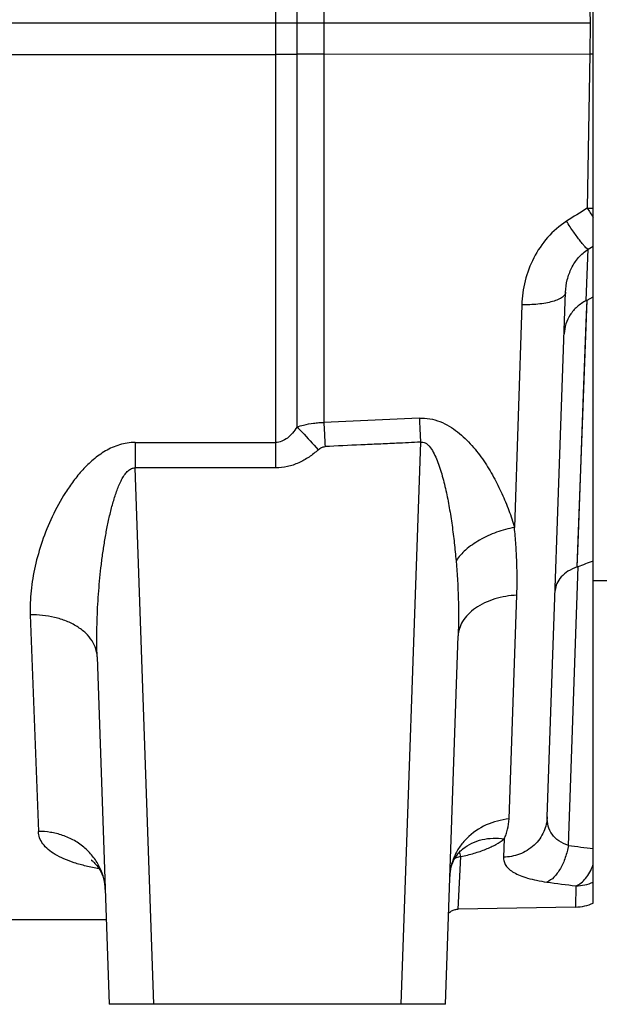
# Model space of a CAD drawing. Extents: x -3157 to 1181, y 8 to 2342.
# Tile 69 of 75: x 547 to 677, y 961 to 1181. Entities that reach past the tile are written whole.
import ezdxf

# ---------------------------------------------------------------- set-up
doc = ezdxf.new("R2010")
doc.units = 0
doc.header["$LTSCALE"] = 65.395
doc.layers.get('0').update_dxf_attribs({"linetype": 'CONTINUOUS'})

msp = doc.modelspace()

# ---------------------------------------------------------------- linework, layer by layer
at = {"color": 9, "linetype": 'CONTINUOUS'}
for p, q in [((609.09, 1090.15), (609.09, 1380.92)), ((615.11, 1379.88), (615.11, 1091.16)), ((604.32, 1080.95), (604.32, 1296.08)), ((333.67, 1173.68), (604.32, 1173.68)), ((615.11, 1173.75), (674.73, 1173.78)), ((674.73, 1173.78), (674.16, 1139.21)), ((674.36, 1129.97), (675.52, 1130.67)), ((673.96, 1118.48), (674.36, 1129.97)), ((659.5, 1117.54), (657.84, 1067.62)), ((671.9, 1058.77), (674.12, 1118.57)), ((674, 1115.42), (674.12, 1118.57)), ((673.34, 1097.53), (674, 1115.42)), ((572.77, 1086.66), (604.32, 1086.66)), ((572.77, 1086.66), (572.77, 1080.95)), ((636.77, 1086.74), (632.37, 960.7)), ((604.32, 1080.95), (572.77, 1080.95)), ((576.97, 960.7), (572.77, 1080.95)), ((669.94, 996.31), (672.12, 1058.85)), ((656.63, 1002.25), (658.39, 1052.43)), ((549.29, 1048.01), (551.11, 999.45)), ((655.53, 997.77), (655.39, 993.69)), ((645.23, 982.04), (645.85, 993.81)), ((645.96, 995.28), (645.96, 995.28)), ((671.64, 987.25), (671.56, 982.5))]:
    msp.add_line(p, q, dxfattribs=at)
at = {"color": 7, "linetype": 'CONTINUOUS'}
for q in [(675.52, 1305.7), (855.52, 1055.7)]:
    msp.add_line((675.52, 1055.7), q, dxfattribs=at)
at = {"color": 2, "linetype": 'CONTINUOUS'}
for p, q in [((674.61, 1187.61), (674.85, 1180.7)), ((674.85, 1180.7), (674.73, 1173.78))]:
    msp.add_line(p, q, dxfattribs=at)
at = {"color": 6, "linetype": 'CONTINUOUS'}
for p, q in [((674.85, 1180.7), (333.67, 1180.7)), ((665.21, 1002.76), (669.32, 1120.37)), ((674.12, 1118.57), (675.52, 1119.29)), ((636.51, 1092.11), (615.11, 1091.16)), ((675.52, 983.4), (675.52, 1055.7)), ((642.35, 960.7), (645.23, 1043.3)), ((564.28, 1038.63), (567, 960.7)), ((671.56, 982.5), (645.23, 982.04)), ((537.68, 979.7), (566.33, 979.7)), ((642.35, 960.7), (567, 960.7))]:
    msp.add_line(p, q, dxfattribs=at)
at = {"color": 9, "linetype": 'CONTINUOUS'}
for points in [[(672.1, 1064.09), (672.17, 1066.02), (673.34, 1097.53)], [(671.9, 1058.77), (671.97, 1060.47), (672.1, 1064.09)]]:
    msp.add_lwpolyline(points, dxfattribs=at)
at = {"color": 6, "linetype": 'CONTINUOUS'}
for points in [[(643.35, 989.36), (643.38, 989.88), (643.45, 990.45), (643.55, 990.99), (643.68, 991.5), (643.83, 992), (644, 992.46), (644.2, 992.9), (644.41, 993.32), (644.64, 993.72), (644.89, 994.09), (645.15, 994.44), (645.43, 994.76), (645.73, 995.07), (645.96, 995.28)], [(645.96, 995.28), (646.03, 995.34), (646.12, 995.41), (646.18, 995.46), (646.22, 995.49), (646.24, 995.5), (646.24, 995.5)], [(646.24, 995.5), (646.24, 995.5), (646.21, 995.48), (646.16, 995.46), (646.09, 995.42)], [(562.99, 992.99), (562.99, 992.99), (562.96, 993.01), (562.97, 993), (562.99, 992.99), (563.04, 992.96), (563.11, 992.91), (563.2, 992.84), (563.31, 992.74), (563.45, 992.62), (563.61, 992.47), (563.79, 992.29), (563.98, 992.07), (564.19, 991.82), (564.41, 991.53), (564.63, 991.21), (564.85, 990.84), (565.08, 990.41), (565.31, 989.94), (565.52, 989.4), (565.71, 988.83), (565.87, 988.22), (565.99, 987.61), (566.06, 986.99), (566.1, 986.45)], [(643.06, 981.06), (643.1, 981.1), (643.24, 981.25), (643.4, 981.38), (643.57, 981.51), (643.75, 981.62), (643.94, 981.73), (644.13, 981.81), (644.33, 981.89), (644.53, 981.95), (644.73, 981.99), (644.94, 982.02), (645.15, 982.04), (645.23, 982.04)]]:
    msp.add_lwpolyline(points, dxfattribs=at)
at = {"color": 9, "linetype": 'CONTINUOUS'}
for centre, radius, start, end in [((604.34, 1588.87), 415.18, 269.9973, 270.6564), ((615.34, 636.6), 537.14, 90.0238, 90.6658), ((730.72, 1458.11), 465.78, 262.5013, 263.1938), ((652.87, 987.31), 10.55, 128.928, 130.8857), ((652.89, 987.28), 10.58, 128.509, 128.9288), ((726.52, 1428.28), 444.44, 262.0577, 262.9065), ((671.48, 997.45), 10.2, 270.9096, 293.3616)]:
    msp.add_arc(centre, radius, start, end, dxfattribs=at)
at = {"color": 2, "linetype": 'CONTINUOUS'}
for centre, radius, start, end in [((679.57, 1461.18), 287.43, 269.0356, 269.1934), ((751.32, 1187.89), 91.23, 212.2466, 213.8188), ((674.78, 1186.29), 47.09, 269.2464, 270.9069)]:
    msp.add_arc(centre, radius, start, end, dxfattribs=at)
at = {"color": 6, "linetype": 'CONTINUOUS'}
for centre, radius, start, end in [((654.46, 1156.47), 42.7, 297.1746, 297.4203), ((85.52, 2597.55), 1646.73, 290.86856, 290.99526), ((667.33, 1071.41), 13.44, 289.8795, 290.8742), ((671.39, 992.5), 10, 271, 294.4345)]:
    msp.add_arc(centre, radius, start, end, dxfattribs=at)
at = {"color": 9, "linetype": 'CONTINUOUS'}
msp.add_open_spline([(674.16, 1139.21), (672.62, 1138.22), (671.07, 1137.24), (669.53, 1136.25)], degree=3, dxfattribs=at)
for points, knots in [([(669.53, 1136.25), (667.96, 1135.25), (665.11, 1132.78), (661.98, 1128.14), (660.06, 1122.97), (659.56, 1119.34), (659.5, 1117.54)], [0, 0, 0, 0, 0.254305, 0.506008, 0.754589, 1, 1, 1, 1]), ([(674.36, 1129.97), (674.26, 1130.01), (674.02, 1130.19), (673.63, 1130.57), (673.14, 1131.14), (672.54, 1131.89), (671.85, 1132.81), (670.82, 1134.27), (670.05, 1135.44), (669.53, 1136.25)], [0, 0, 0, 0, 0.04236, 0.10998, 0.204987, 0.326555, 0.472393, 0.637414, 1, 1, 1, 1]), ([(669.32, 1120.37), (669.35, 1121.3), (669.6, 1123.16), (670.56, 1125.81), (672.13, 1128.19), (673.57, 1129.45), (674.36, 1129.97)], [0, 0, 0, 0, 0.247187, 0.496651, 0.747861, 1, 1, 1, 1]), ([(669.32, 1120.37), (669.31, 1120.28), (669.28, 1120.08), (669.14, 1119.79), (668.91, 1119.51), (668.44, 1119.1), (667.6, 1118.65), (666.34, 1118.21), (664.8, 1117.87), (663.09, 1117.64), (661.3, 1117.53), (660.09, 1117.53), (659.5, 1117.54)], [0, 0, 0, 0, 0.026378, 0.05545, 0.088921, 0.128074, 0.226254, 0.351772, 0.500465, 0.664364, 0.833895, 1, 1, 1, 1]), ([(609.09, 1090.15), (609.58, 1090.31), (610.8, 1090.66), (612.43, 1090.96), (613.96, 1091.12), (614.73, 1091.15), (615.11, 1091.16)], [0, 0, 0, 0, 0.247909, 0.622774, 0.811227, 1, 1, 1, 1]), ([(615.11, 1091.16), (615.13, 1090.73), (615.22, 1088.91), (615.31, 1087.1), (615.38, 1085.73)], [0, 0, 0, 0, 0.239225, 1, 1, 1, 1]), ([(636.51, 1092.11), (637.3, 1092.15), (638.89, 1092.05), (641.16, 1091.4), (643.24, 1090.37), (645.72, 1088.65), (648.37, 1086.06), (651, 1082.59), (653.21, 1078.96), (655.07, 1075.23), (656.62, 1071.46), (657.47, 1068.9), (657.84, 1067.62)], [0, 0, 0, 0, 0.068638, 0.136597, 0.203498, 0.269294, 0.397854, 0.523317, 0.646124, 0.766471, 0.884427, 1, 1, 1, 1]), ([(636.51, 1092.11), (636.53, 1091.67), (636.62, 1089.88), (636.71, 1088.09), (636.77, 1086.74)], [0, 0, 0, 0, 0.24509, 1, 1, 1, 1]), ([(609.09, 1090.15), (608.78, 1089.67), (608.13, 1088.78), (607, 1087.64), (605.73, 1086.86), (604.77, 1086.66), (604.32, 1086.66)], [0, 0, 0, 0, 0.27876, 0.538585, 0.777266, 1, 1, 1, 1]), ([(609.09, 1090.15), (609.47, 1089.76), (611.08, 1088.07), (612.67, 1086.36), (613.87, 1085.03)], [0, 0, 0, 0, 0.232176, 1, 1, 1, 1]), ([(572.77, 1086.66), (572.19, 1086.66), (571.01, 1086.57), (568.74, 1086.05), (566.1, 1084.86), (563.37, 1082.88), (561, 1080.57), (558.95, 1078.07), (556.57, 1074.62), (554.13, 1070.12), (551.88, 1064.57), (550.29, 1059), (549.36, 1053.48), (549.22, 1049.81), (549.29, 1048.01)], [0, 0, 0, 0, 0.036096, 0.071983, 0.142479, 0.211287, 0.278553, 0.344487, 0.409239, 0.535447, 0.657568, 0.775643, 0.889707, 1, 1, 1, 1]), ([(636.77, 1086.74), (636.95, 1086.77), (637.32, 1086.77), (637.86, 1086.58), (638.36, 1086.23), (639, 1085.57), (639.69, 1084.48), (640.39, 1082.99), (641.01, 1081.34), (641.55, 1079.58), (642.04, 1077.75), (642.63, 1075.23), (643.26, 1072.01), (643.87, 1068.09), (644.37, 1064.12), (644.63, 1061.47), (644.74, 1060.13)], [0, 0, 0, 0, 0.018546, 0.037641, 0.05845, 0.081425, 0.133217, 0.190897, 0.252396, 0.316399, 0.382081, 0.448968, 0.584972, 0.722719, 0.861263, 1, 1, 1, 1]), ([(613.87, 1085.03), (613.21, 1084.44), (611.82, 1083.34), (609.5, 1082.02), (606.98, 1081.15), (605.2, 1080.95), (604.32, 1080.95)], [0, 0, 0, 0, 0.249948, 0.499941, 0.749981, 1, 1, 1, 1]), ([(613.87, 1085.03), (614.09, 1085.23), (614.55, 1085.56), (615.11, 1085.71), (615.38, 1085.73)], [0, 0, 0, 0, 0.526729, 1, 1, 1, 1]), ([(564.28, 1038.63), (564.21, 1040.58), (564.18, 1044.5), (564.39, 1050.41), (564.78, 1055.35), (565.21, 1059.31), (565.6, 1062.26), (566.06, 1065.19), (566.6, 1068.09), (567.22, 1070.92), (567.83, 1073.22), (568.39, 1074.99), (568.84, 1076.26), (569.26, 1077.27), (569.62, 1078.03), (570, 1078.74), (570.49, 1079.52), (571.16, 1080.31), (571.81, 1080.76), (572.37, 1080.93), (572.64, 1080.95), (572.77, 1080.95)], [0, 0, 0, 0, 0.131137, 0.26408, 0.398046, 0.46515, 0.532148, 0.59887, 0.66507, 0.730383, 0.794227, 0.825312, 0.855591, 0.884811, 0.898888, 0.912535, 0.938281, 0.961428, 0.981655, 0.990938, 1, 1, 1, 1]), ([(657.84, 1067.62), (656.49, 1067.36), (653.79, 1066.62), (650.08, 1064.93), (646.97, 1062.78), (645.34, 1061.03), (644.74, 1060.13)], [0, 0, 0, 0, 0.268856, 0.540996, 0.790774, 1, 1, 1, 1]), ([(658.39, 1052.43), (658.43, 1053.67), (658.47, 1056.16), (658.39, 1059.92), (658.19, 1063.75), (657.97, 1066.33), (657.84, 1067.62)], [0, 0, 0, 0, 0.243246, 0.490764, 0.742876, 1, 1, 1, 1]), ([(644.74, 1060.13), (644.99, 1057.31), (645.33, 1051.7), (645.33, 1046.08), (645.23, 1043.3)], [0, 0, 0, 0, 0.504801, 1, 1, 1, 1]), ([(658.39, 1052.43), (656.72, 1052.34), (654.24, 1051.92), (651.16, 1050.75), (649.11, 1049.6), (647.43, 1048.2), (646.2, 1046.64), (645.44, 1044.99), (645.25, 1043.85), (645.23, 1043.3)], [0, 0, 0, 0, 0.287038, 0.429591, 0.565138, 0.690273, 0.803613, 0.906026, 1, 1, 1, 1]), ([(564.28, 1038.63), (564.26, 1039.23), (564.03, 1040.49), (563.16, 1042.31), (561.71, 1044.01), (559.75, 1045.5), (557.38, 1046.68), (553.89, 1047.77), (551.11, 1048.05), (549.29, 1048.01)], [0, 0, 0, 0, 0.092675, 0.194817, 0.309051, 0.436006, 0.573556, 0.717222, 1, 1, 1, 1]), ([(656.63, 1002.25), (654.88, 1002.08), (651.39, 1001.18), (647.67, 998.65), (645.45, 995.97), (644.27, 993.8), (643.56, 991.58), (643.37, 990.09), (643.35, 989.36)], [0, 0, 0, 0, 0.261971, 0.526914, 0.654748, 0.776738, 0.891951, 1, 1, 1, 1]), ([(665.21, 1002.76), (665.19, 1002.2), (665.04, 1001.05), (664.47, 999.36), (663.54, 997.75), (661.85, 995.84), (659.1, 994.16), (656.6, 993.7), (655.39, 993.69)], [0, 0, 0, 0, 0.113957, 0.234781, 0.36129, 0.491697, 0.753227, 1, 1, 1, 1]), ([(655.53, 997.77), (655.7, 998.12), (656.01, 998.82), (656.45, 1000.31), (656.61, 1001.47), (656.63, 1002.25)], [0, 0, 0, 0, 0.249604, 0.498626, 1, 1, 1, 1]), ([(669.94, 996.31), (669.18, 996.55), (667.8, 997.18), (666.19, 998.71), (665.31, 1000.65), (665.18, 1002.05), (665.21, 1002.76)], [0, 0, 0, 0, 0.274867, 0.519991, 0.755014, 1, 1, 1, 1]), ([(566.1, 986.45), (566.07, 987.26), (565.84, 988.94), (564.97, 991.39), (563.54, 993.73), (561.59, 995.8), (559.21, 997.47), (556.58, 998.65), (553.84, 999.32), (552, 999.46), (551.11, 999.45)], [0, 0, 0, 0, 0.111124, 0.229472, 0.354284, 0.484067, 0.616506, 0.748658, 0.87741, 1, 1, 1, 1]), ([(564.68, 991.12), (563.71, 991.28), (561.85, 991.65), (559.22, 992.37), (556.89, 993.22), (554.91, 994.21), (553.3, 995.33), (552.09, 996.59), (551.32, 997.97), (551.13, 998.97), (551.11, 999.45)], [0, 0, 0, 0, 0.17332, 0.333901, 0.479836, 0.609989, 0.724381, 0.824671, 0.914609, 1, 1, 1, 1]), ([(646.3, 995.56), (646.92, 996.05), (648.29, 996.91), (650.6, 997.71), (653.05, 998.02), (654.71, 997.9), (655.53, 997.77)], [0, 0, 0, 0, 0.243543, 0.492798, 0.745946, 1, 1, 1, 1]), ([(645.85, 993.81), (646.85, 994.03), (648.74, 994.5), (651.38, 995.4), (653.64, 996.46), (654.96, 997.31), (655.53, 997.77)], [0, 0, 0, 0, 0.290232, 0.555247, 0.792131, 1, 1, 1, 1]), ([(669.94, 996.31), (669.78, 995.4), (669.44, 994.05), (668.77, 992.33), (668.18, 991.14), (667.49, 990.08), (666.56, 988.98), (665.71, 988.34), (665.11, 988.11)], [0, 0, 0, 0, 0.281132, 0.422742, 0.559668, 0.688114, 0.805246, 1, 1, 1, 1]), ([(644.51, 993.49), (644.62, 993.55), (645.04, 993.73), (645.51, 993.81), (645.85, 993.81)], [0, 0, 0, 0, 0.260116, 1, 1, 1, 1]), ([(645.85, 993.81), (645.8, 994.01), (645.71, 994.35), (645.54, 994.68), (645.45, 994.79)], [0, 0, 0, 0, 0.585901, 1, 1, 1, 1]), ([(655.39, 993.69), (655.38, 993.37), (655.46, 992.71), (655.91, 991.78), (656.68, 990.94), (657.77, 990.18), (659.17, 989.51), (660.88, 988.94), (662.9, 988.46), (664.34, 988.21), (665.11, 988.11)], [0, 0, 0, 0, 0.079007, 0.160768, 0.252528, 0.360094, 0.487322, 0.636302, 0.807535, 1, 1, 1, 1]), ([(671.64, 987.25), (672.49, 987.56), (673.65, 988.59), (674.8, 990.34), (675.3, 991.42), (675.52, 992.01)], [0, 0, 0, 0, 0.432645, 0.701209, 1, 1, 1, 1])]:
    msp.add_open_spline(points, degree=3, knots=knots, dxfattribs=at)
at = {"color": 6, "linetype": 'CONTINUOUS'}
for points, knots in [([(673.96, 1118.48), (673.22, 1118.1), (671.86, 1117.18), (670.28, 1115.36), (669.28, 1113.28), (669.02, 1111.79), (668.99, 1111.05)], [0, 0, 0, 0, 0.267424, 0.520603, 0.763001, 1, 1, 1, 1]), ([(636.77, 1086.74), (634.99, 1086.65), (631.87, 1086.49), (627.41, 1086.29), (622.06, 1086.06), (618.05, 1085.86), (615.38, 1085.73)], [0, 0, 0, 0, 0.25, 0.4375, 0.625, 1, 1, 1, 1]), ([(671.9, 1058.77), (671.18, 1058.51), (669.88, 1057.9), (668.3, 1056.63), (667.27, 1055.14), (667, 1054.04), (666.98, 1053.51)], [0, 0, 0, 0, 0.300974, 0.563355, 0.792017, 1, 1, 1, 1])]:
    msp.add_open_spline(points, degree=3, knots=knots, dxfattribs=at)

doc.saveas('drawing.dxf')
